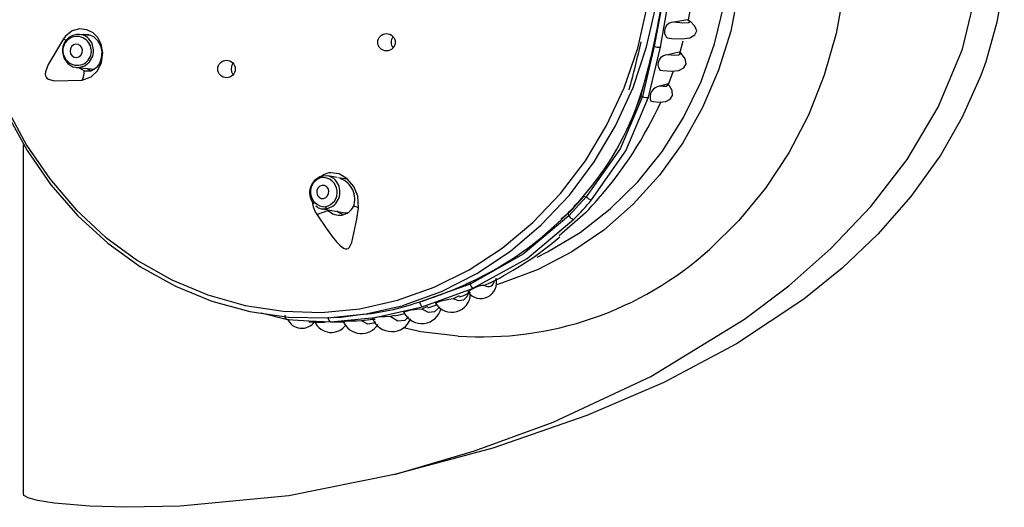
# Model space of a CAD drawing. Header units: millimetres. Extents: x 2845.84 to 2846.96, y 2905.71 to 2908.01.
# Tile 32 of 33: x 2846.6268 to 2846.7007, y 2907.2474 to 2907.2839. Entities that reach past the tile are written whole.
import ezdxf

# ---------------------------------------------------------------- set-up
doc = ezdxf.new("R2010")
doc.units = ezdxf.units.MM
doc.layers.add('SANINDUSA', color=3, linetype='Continuous')

msp = doc.modelspace()

# ---------------------------------------------------------------- linework, layer by layer
at = {"layer": 'SANINDUSA', "linetype": 'Continuous'}
for p, q in [((2846.676962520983, 2907.283895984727), (2846.6759101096, 2907.283715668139)), ((2846.632141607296, 2907.282729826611), (2846.631309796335, 2907.282809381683)), ((2846.673438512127, 2907.278174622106), (2846.674438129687, 2907.28191304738)), ((2846.674438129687, 2907.28191304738), (2846.673542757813, 2907.27815558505)), ((2846.67400121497, 2907.278108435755), (2846.674899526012, 2907.28185958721)), ((2846.674438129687, 2907.28191304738), (2846.674438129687, 2907.28191304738)), ((2846.676302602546, 2907.281473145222), (2846.675452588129, 2907.28127770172)), ((2846.631071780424, 2907.28032073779), (2846.632458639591, 2907.28018809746)), ((2846.675845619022, 2907.2800584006), (2846.675474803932, 2907.279028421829)), ((2846.675406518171, 2907.279082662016), (2846.674842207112, 2907.278923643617)), ((2846.673438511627, 2907.278174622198), (2846.673043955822, 2907.277281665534)), ((2846.67340808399, 2907.278190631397), (2846.673395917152, 2907.278197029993)), ((2846.673542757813, 2907.27815558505), (2846.673438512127, 2907.278174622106)), ((2846.627109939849, 2907.248315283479), (2846.627109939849, 2907.274525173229)), ((2846.65062715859, 2907.272078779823), (2846.649935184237, 2907.272200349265)), ((2846.65136144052, 2907.271949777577), (2846.650743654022, 2907.272058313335)), ((2846.669331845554, 2907.27063938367), (2846.668017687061, 2907.269209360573)), ((2846.669159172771, 2907.270670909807), (2846.669134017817, 2907.270695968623)), ((2846.669159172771, 2907.270670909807), (2846.669331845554, 2907.27063938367)), ((2846.649502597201, 2907.269738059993), (2846.651238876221, 2907.269433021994)), ((2846.649502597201, 2907.269738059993), (2846.649847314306, 2907.269736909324)), ((2846.649985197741, 2907.269589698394), (2846.649913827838, 2907.269665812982)), ((2846.651241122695, 2907.269449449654), (2846.651415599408, 2907.269426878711)), ((2846.669272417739, 2907.269430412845), (2846.667301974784, 2907.26770325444)), ((2846.667991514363, 2907.269400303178), (2846.667462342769, 2907.268951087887)), ((2846.667991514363, 2907.269400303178), (2846.667971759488, 2907.269422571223)), ((2846.668017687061, 2907.269209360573), (2846.667991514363, 2907.269400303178)), ((2846.660617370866, 2907.264090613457), (2846.656820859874, 2907.262742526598)), ((2846.657006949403, 2907.262389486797), (2846.660802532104, 2907.263746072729)), ((2846.660274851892, 2907.264079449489), (2846.660601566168, 2907.264205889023)), ((2846.660601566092, 2907.264205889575), (2846.660617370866, 2907.264090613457)), ((2846.662110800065, 2907.264191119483), (2846.661706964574, 2907.263992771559)), ((2846.656820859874, 2907.262742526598), (2846.657082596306, 2907.262844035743)), ((2846.659798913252, 2907.263199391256), (2846.65935662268, 2907.262981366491)), ((2846.652826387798, 2907.261863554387), (2846.655584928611, 2907.262493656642)), ((2846.6574065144, 2907.262408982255), (2846.656984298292, 2907.262202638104)), ((2846.657446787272, 2907.262297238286), (2846.658131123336, 2907.262535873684)), ((2846.644924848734, 2907.261944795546), (2846.646914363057, 2907.261427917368)), ((2846.646914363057, 2907.261427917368), (2846.648520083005, 2907.261338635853)), ((2846.648520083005, 2907.261338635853), (2846.650163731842, 2907.26124724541)), ((2846.652467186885, 2907.26137060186), (2846.653338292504, 2907.261469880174)), ((2846.65497220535, 2907.261741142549), (2846.654622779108, 2907.261652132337)), ((2846.654977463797, 2907.261718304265), (2846.655720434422, 2907.261887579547)), ((2846.650193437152, 2907.261260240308), (2846.651211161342, 2907.261264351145))]:
    msp.add_line(p, q, dxfattribs=at)
at = {"layer": 'SANINDUSA', "linetype": 'Continuous', "flags": 128}
for points in [[(2846.654945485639, 2907.249819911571), (2846.66094316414, 2907.251578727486), (2846.666853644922, 2907.253749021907), (2846.674173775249, 2907.257164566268), (2846.681205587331, 2907.261451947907), (2846.684532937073, 2907.263960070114), (2846.687698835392, 2907.266750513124), (2846.690696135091, 2907.269903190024), (2846.693408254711, 2907.273416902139), (2846.695746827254, 2907.27734526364), (2846.69756582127, 2907.281699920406), (2846.698671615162, 2907.28630624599), (2846.698961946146, 2907.291230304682), (2846.698499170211, 2907.295368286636), (2846.697388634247, 2907.299480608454), (2846.695263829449, 2907.304223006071), (2846.692391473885, 2907.308652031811), (2846.689948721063, 2907.31160086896), (2846.687262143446, 2907.314327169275), (2846.681245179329, 2907.31919278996), (2846.675839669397, 2907.322598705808), (2846.670145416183, 2907.325503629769), (2846.662655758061, 2907.328516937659), (2846.654914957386, 2907.330863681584)], [(2846.66617149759, 2907.315290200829), (2846.667632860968, 2907.314534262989), (2846.670059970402, 2907.312971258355), (2846.672309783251, 2907.311113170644), (2846.674352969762, 2907.308984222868), (2846.676162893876, 2907.306612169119), (2846.677715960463, 2907.304027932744), (2846.678991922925, 2907.301265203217), (2846.67997414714, 2907.298359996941), (2846.680649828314, 2907.295350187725), (2846.681010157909, 2907.292275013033), (2846.681050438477, 2907.289174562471), (2846.680770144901, 2907.286089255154), (2846.680172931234, 2907.28305931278), (2846.679266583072, 2907.280124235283), (2846.678062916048, 2907.277322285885), (2846.676577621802, 2907.274689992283), (2846.674830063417, 2907.27226167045), (2846.672843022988, 2907.270068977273), (2846.670642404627, 2907.268140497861), (2846.668256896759, 2907.266501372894), (2846.665717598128, 2907.265172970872), (2846.663057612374, 2907.264172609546), (2846.662609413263, 2907.264040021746)], [(2846.665640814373, 2907.266114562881), (2846.666432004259, 2907.266504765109), (2846.668870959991, 2907.267963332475), (2846.671139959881, 2907.269724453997), (2846.673208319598, 2907.271764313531), (2846.675048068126, 2907.274055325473), (2846.676634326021, 2907.27656650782), (2846.677945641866, 2907.279263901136), (2846.678964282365, 2907.282111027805), (2846.679676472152, 2907.285069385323), (2846.680072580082, 2907.288098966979), (2846.680147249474, 2907.291158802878), (2846.679899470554, 2907.29420751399), (2846.679332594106, 2907.297203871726), (2846.678454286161, 2907.300107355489), (2846.677276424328, 2907.302878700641), (2846.675814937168, 2907.305480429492), (2846.674089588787, 2907.307877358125), (2846.672123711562, 2907.31003707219), (2846.66994389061, 2907.311930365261), (2846.668078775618, 2907.313227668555)], [(2846.675569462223, 2907.289454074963), (2846.67512980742, 2907.285640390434), (2846.674438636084, 2907.281915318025)], [(2846.674899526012, 2907.28185958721), (2846.675553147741, 2907.285588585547), (2846.676029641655, 2907.289393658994)], [(2846.700708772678, 2907.286835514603), (2846.700158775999, 2907.283717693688), (2846.699310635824, 2907.280753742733), (2846.698936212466, 2907.279718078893), (2846.697552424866, 2907.276604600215), (2846.695939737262, 2907.273784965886), (2846.69369245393, 2907.270643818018), (2846.691220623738, 2907.267832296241), (2846.688527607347, 2907.265272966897), (2846.685660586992, 2907.262957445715), (2846.680614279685, 2907.259606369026), (2846.675159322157, 2907.256708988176), (2846.669381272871, 2907.254226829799)], [(2846.688654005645, 2907.286083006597), (2846.688078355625, 2907.282874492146), (2846.687191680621, 2907.279753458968), (2846.686004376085, 2907.276756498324), (2846.684530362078, 2907.273918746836), (2846.682786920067, 2907.271273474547), (2846.680794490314, 2907.268851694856), (2846.678576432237, 2907.266681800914)], [(2846.655584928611, 2907.262493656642), (2846.655691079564, 2907.262524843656), (2846.658470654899, 2907.263535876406), (2846.661130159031, 2907.264883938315), (2846.663636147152, 2907.266552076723), (2846.665957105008, 2907.26851931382), (2846.668063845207, 2907.270760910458), (2846.669929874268, 2907.273248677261), (2846.671531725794, 2907.275951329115), (2846.672849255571, 2907.278834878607), (2846.6738658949, 2907.281863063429), (2846.674568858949, 2907.284997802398)], [(2846.677002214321, 2907.283845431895), (2846.677009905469, 2907.283875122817), (2846.677215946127, 2907.284998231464)], [(2846.652336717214, 2907.262245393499), (2846.655164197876, 2907.262874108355), (2846.657910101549, 2907.263848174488), (2846.6605398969, 2907.265155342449), (2846.663020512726, 2907.266779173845), (2846.665320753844, 2907.268699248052), (2846.667411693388, 2907.270891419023), (2846.66926703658, 2907.273328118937), (2846.670863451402, 2907.275978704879), (2846.672180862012, 2907.278809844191), (2846.673202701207, 2907.281785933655), (2846.673916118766, 2907.284869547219)], [(2846.67540434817, 2907.282545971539), (2846.675748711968, 2907.282500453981), (2846.676512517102, 2907.282474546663), (2846.67710717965, 2907.282558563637), (2846.677491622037, 2907.28276293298), (2846.677623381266, 2907.28307177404), (2846.67749331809, 2907.283429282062), (2846.677150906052, 2907.283762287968), (2846.676994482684, 2907.283849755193)], [(2846.676962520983, 2907.283895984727), (2846.677127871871, 2907.283753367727), (2846.676998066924, 2907.283672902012), (2846.676582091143, 2907.28366020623), (2846.6759101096, 2907.283715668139)], [(2846.676995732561, 2907.283851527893), (2846.676990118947, 2907.283907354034), (2846.676962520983, 2907.283895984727)], [(2846.631491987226, 2907.279375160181), (2846.632183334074, 2907.279614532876), (2846.632654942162, 2907.28006939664), (2846.632960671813, 2907.280699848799), (2846.633056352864, 2907.281412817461), (2846.632936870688, 2907.282075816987), (2846.632670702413, 2907.282571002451), (2846.632316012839, 2907.2829201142), (2846.631856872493, 2907.283153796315), (2846.631309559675, 2907.283220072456), (2846.630743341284, 2907.283062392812), (2846.630243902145, 2907.282670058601), (2846.63008857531, 2907.282467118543)], [(2846.631309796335, 2907.282809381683), (2846.631124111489, 2907.282811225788), (2846.631093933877, 2907.28280852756)], [(2846.631538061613, 2907.282787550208), (2846.631597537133, 2907.282813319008), (2846.631973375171, 2907.282805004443), (2846.632345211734, 2907.282638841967), (2846.632654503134, 2907.282339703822), (2846.632868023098, 2907.281943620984), (2846.632964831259, 2907.281491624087), (2846.632938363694, 2907.281035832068), (2846.632798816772, 2907.280626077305), (2846.632561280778, 2907.280298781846), (2846.632240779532, 2907.280088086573), (2846.632093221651, 2907.280044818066), (2846.631715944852, 2907.280056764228), (2846.631644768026, 2907.280078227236), (2846.631644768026, 2907.280078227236)], [(2846.630088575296, 2907.282467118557), (2846.628942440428, 2907.280543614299), (2846.628748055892, 2907.279992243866), (2846.628732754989, 2907.279828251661), (2846.628749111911, 2907.27970385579), (2846.628789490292, 2907.27960741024), (2846.62885105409, 2907.279529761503), (2846.62898082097, 2907.279440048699), (2846.62940998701, 2907.279327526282), (2846.631491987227, 2907.279375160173)], [(2846.630636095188, 2907.281354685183), (2846.630745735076, 2907.2812005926), (2846.630902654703, 2907.281103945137), (2846.631082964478, 2907.281079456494), (2846.631259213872, 2907.281130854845), (2846.631404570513, 2907.281250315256), (2846.631496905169, 2907.281419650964), (2846.631522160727, 2907.281613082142), (2846.631476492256, 2907.281801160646), (2846.631366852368, 2907.281955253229), (2846.63120993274, 2907.282051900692), (2846.631029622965, 2907.282076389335), (2846.630853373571, 2907.282024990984), (2846.63070801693, 2907.281905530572), (2846.630615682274, 2907.281736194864), (2846.630590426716, 2907.281542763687), (2846.630636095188, 2907.281354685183)], [(2846.632351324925, 2907.281454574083), (2846.632355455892, 2907.281652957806), (2846.632241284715, 2907.282123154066)], [(2846.676371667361, 2907.281429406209), (2846.676389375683, 2907.281479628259), (2846.676611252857, 2907.282336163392)], [(2846.630030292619, 2907.281675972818), (2846.630026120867, 2907.281477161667), (2846.630140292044, 2907.281006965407), (2846.630414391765, 2907.28062173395), (2846.630806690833, 2907.280380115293), (2846.631257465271, 2907.280318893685), (2846.631698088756, 2907.280447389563), (2846.632061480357, 2907.280746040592), (2846.632292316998, 2907.281169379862), (2846.632351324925, 2907.281454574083)], [(2846.674847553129, 2907.280136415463), (2846.675088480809, 2907.280092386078), (2846.675748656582, 2907.280046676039), (2846.676284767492, 2907.280111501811), (2846.676657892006, 2907.280300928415), (2846.67682214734, 2907.280605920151), (2846.676755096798, 2907.280977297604), (2846.676486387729, 2907.281342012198), (2846.676355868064, 2907.281441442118)], [(2846.676302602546, 2907.281473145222), (2846.676383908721, 2907.281330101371), (2846.676263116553, 2907.281247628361), (2846.675946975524, 2907.281229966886), (2846.675452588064, 2907.281277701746)], [(2846.676361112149, 2907.281447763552), (2846.676340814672, 2907.281492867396), (2846.676302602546, 2907.281473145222)], [(2846.631644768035, 2907.280078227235), (2846.631311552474, 2907.280278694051), (2846.63129496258, 2907.280299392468)], [(2846.631888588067, 2907.280242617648), (2846.632167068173, 2907.28008435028), (2846.632208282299, 2907.280078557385)], [(2846.674164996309, 2907.277817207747), (2846.674323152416, 2907.277779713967), (2846.674848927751, 2907.277725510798), (2846.675300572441, 2907.277773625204), (2846.6756382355, 2907.277942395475), (2846.67581196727, 2907.278228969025), (2846.675790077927, 2907.278590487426), (2846.675588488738, 2907.278956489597), (2846.675486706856, 2907.279055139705)], [(2846.675406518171, 2907.279082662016), (2846.675429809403, 2907.278973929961), (2846.675340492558, 2907.278909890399), (2846.675141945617, 2907.278893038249), (2846.674842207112, 2907.278923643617)], [(2846.675492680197, 2907.279059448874), (2846.675495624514, 2907.279078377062), (2846.675441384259, 2907.27909957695), (2846.675406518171, 2907.279082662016)], [(2846.673542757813, 2907.27815558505), (2846.671873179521, 2907.274226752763), (2846.669331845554, 2907.27063938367)], [(2846.669735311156, 2907.270393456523), (2846.672315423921, 2907.274080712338), (2846.67400121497, 2907.278108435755)], [(2846.625855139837, 2907.276866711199), (2846.627366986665, 2907.27410165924), (2846.629149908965, 2907.271540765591), (2846.631181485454, 2907.269216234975), (2846.633436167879, 2907.267157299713), (2846.635885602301, 2907.26538985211), (2846.63849898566, 2907.263936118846), (2846.641243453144, 2907.262814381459), (2846.644084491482, 2907.262038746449), (2846.64698637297, 2907.261618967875), (2846.649912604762, 2907.261560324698), (2846.652826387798, 2907.261863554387), (2846.652826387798, 2907.261863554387)], [(2846.625855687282, 2907.277247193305), (2846.62732737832, 2907.274510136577), (2846.629067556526, 2907.271972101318), (2846.631054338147, 2907.269665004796), (2846.633262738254, 2907.267617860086), (2846.635664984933, 2907.265856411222), (2846.638230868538, 2907.264402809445), (2846.640928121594, 2907.26327533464), (2846.64372282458, 2907.262488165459), (2846.646579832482, 2907.262051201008), (2846.64946321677, 2907.261969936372), (2846.652336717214, 2907.262245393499)], [(2846.652227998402, 2907.269806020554), (2846.652178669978, 2907.270691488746), (2846.651884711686, 2907.271399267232), (2846.651394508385, 2907.271977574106), (2846.65078053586, 2907.272342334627), (2846.650159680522, 2907.272440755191), (2846.650012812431, 2907.27242447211), (2846.649664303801, 2907.27231533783), (2846.649441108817, 2907.272153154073)], [(2846.64958075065, 2907.272184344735), (2846.649325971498, 2907.272127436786), (2846.649114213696, 2907.27199101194)], [(2846.650379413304, 2907.27200523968), (2846.650028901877, 2907.272179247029), (2846.649590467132, 2907.272201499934)], [(2846.649608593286, 2907.270504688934), (2846.649776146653, 2907.270570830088), (2846.649910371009, 2907.270701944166), (2846.649990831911, 2907.270878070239), (2846.650005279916, 2907.271072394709), (2846.649951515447, 2907.271255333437), (2846.649837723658, 2907.271399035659), (2846.649681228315, 2907.271481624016), (2846.649505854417, 2907.271490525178), (2846.649338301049, 2907.271424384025), (2846.649204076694, 2907.271293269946), (2846.649123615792, 2907.271117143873), (2846.649109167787, 2907.270922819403), (2846.649162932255, 2907.270739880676), (2846.649276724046, 2907.270596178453), (2846.649433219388, 2907.270513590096), (2846.649608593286, 2907.270504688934)], [(2846.64912920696, 2907.269288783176), (2846.649801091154, 2907.268290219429), (2846.650266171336, 2907.267652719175), (2846.650594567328, 2907.267249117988), (2846.650833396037, 2907.266997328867), (2846.651111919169, 2907.266782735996), (2846.651236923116, 2907.266732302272), (2846.65135804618, 2907.266726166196), (2846.651457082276, 2907.26676443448), (2846.6515620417, 2907.266862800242), (2846.651737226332, 2907.267211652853), (2846.652106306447, 2907.268959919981), (2846.652227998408, 2907.269806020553)], [(2846.649847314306, 2907.269736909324), (2846.650266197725, 2907.269902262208), (2846.650311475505, 2907.269933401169)], [(2846.651075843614, 2907.269316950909), (2846.650730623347, 2907.269447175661), (2846.650611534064, 2907.269542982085)], [(2846.668017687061, 2907.269209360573), (2846.664608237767, 2907.266321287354), (2846.660617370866, 2907.264090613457)], [(2846.660802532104, 2907.263746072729), (2846.664899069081, 2907.266010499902), (2846.668404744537, 2907.268945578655)], [(2846.660553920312, 2907.263571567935), (2846.660381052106, 2907.263139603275), (2846.660113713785, 2907.262890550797), (2846.659766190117, 2907.262837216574), (2846.659356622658, 2907.262981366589)], [(2846.65935662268, 2907.262981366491), (2846.659012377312, 2907.262929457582), (2846.658807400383, 2907.262893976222), (2846.658550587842, 2907.262838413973), (2846.658409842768, 2907.262800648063), (2846.658268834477, 2907.262755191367), (2846.658164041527, 2907.262713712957), (2846.658091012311, 2907.262677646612), (2846.658025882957, 2907.262631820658), (2846.658011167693, 2907.262585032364), (2846.658018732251, 2907.262583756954)], [(2846.65982513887, 2907.263126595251), (2846.660141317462, 2907.263236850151), (2846.66065271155, 2907.263482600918)], [(2846.650163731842, 2907.26124724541), (2846.653497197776, 2907.261588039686), (2846.657006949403, 2907.262389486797)], [(2846.656984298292, 2907.262202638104), (2846.656615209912, 2907.262174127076), (2846.656423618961, 2907.262156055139), (2846.65619030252, 2907.262126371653), (2846.656043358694, 2907.262101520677), (2846.655893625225, 2907.262069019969), (2846.655782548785, 2907.262037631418), (2846.655706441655, 2907.262009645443), (2846.655637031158, 2907.261972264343), (2846.655614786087, 2907.261929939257), (2846.655627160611, 2907.261926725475)], [(2846.658318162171, 2907.262383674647), (2846.658309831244, 2907.262362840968), (2846.65795000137, 2907.262020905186), (2846.657497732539, 2907.261966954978), (2846.656984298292, 2907.262202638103)], [(2846.650449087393, 2907.261608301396), (2846.650927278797, 2907.261619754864), (2846.652366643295, 2907.261806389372)], [(2846.652453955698, 2907.261334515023), (2846.652081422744, 2907.261319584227), (2846.651888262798, 2907.261317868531), (2846.651652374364, 2907.261315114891), (2846.651503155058, 2907.261311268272), (2846.651350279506, 2907.261304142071), (2846.651236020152, 2907.261295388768), (2846.65115697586, 2907.261286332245), (2846.651083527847, 2907.261272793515), (2846.651056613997, 2907.261256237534), (2846.651057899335, 2907.261256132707)], [(2846.653527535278, 2907.261263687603), (2846.653390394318, 2907.261147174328), (2846.652929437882, 2907.261091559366), (2846.652453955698, 2907.261334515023)], [(2846.654622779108, 2907.261652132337), (2846.654253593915, 2907.26164164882), (2846.654070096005, 2907.261634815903), (2846.653849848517, 2907.26162143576), (2846.653697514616, 2907.261607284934), (2846.653544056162, 2907.261587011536), (2846.653432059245, 2907.26156625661), (2846.653353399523, 2907.26154623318), (2846.653282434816, 2907.261517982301), (2846.653265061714, 2907.261484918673), (2846.653401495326, 2907.261460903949), (2846.653484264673, 2907.261462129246)], [(2846.655997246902, 2907.261630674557), (2846.65571559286, 2907.261360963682), (2846.655190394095, 2907.261318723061), (2846.654622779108, 2907.261652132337)], [(2846.64851169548, 2907.26127107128), (2846.648674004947, 2907.261254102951), (2846.649739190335, 2907.261258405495)], [(2846.65561813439, 2907.260824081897), (2846.656924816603, 2907.26053502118), (2846.659709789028, 2907.260207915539)], [(2846.669381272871, 2907.254226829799), (2846.662311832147, 2907.251794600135), (2846.654945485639, 2907.249819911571)], [(2846.654945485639, 2907.249819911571), (2846.646999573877, 2907.248225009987), (2846.638867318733, 2907.247433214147), (2846.634865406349, 2907.24735644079), (2846.632067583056, 2907.247443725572), (2846.629394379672, 2907.247675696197), (2846.628155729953, 2907.247874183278), (2846.627443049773, 2907.248065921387), (2846.627165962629, 2907.248213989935), (2846.627134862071, 2907.248248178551), (2846.627113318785, 2907.248291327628), (2846.627109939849, 2907.248315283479)]]:
    msp.add_lwpolyline(points, dxfattribs=at)
at = {"layer": 'SANINDUSA', "linetype": 'Continuous'}
for centre, radius in [((2846.654340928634, 2907.282216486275), 0.0006531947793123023), ((2846.642334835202, 2907.280212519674), 0.0006531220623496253)]:
    msp.add_circle(centre, radius, dxfattribs=at)
for centre, radius, start, end in [((2846.620720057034, 2907.29381878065), 0.05497097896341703, 347.4902162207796, 355.4481800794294), ((2846.675879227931, 2907.283036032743), 0.0006803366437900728, 87.39835049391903, 225.7286989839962), ((2846.631241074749, 2907.281588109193), 0.001227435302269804, 97.08928839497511, 175.8314378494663), ((2846.631195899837, 2907.28167946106), 0.001135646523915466, 22.9978382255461, 84.24400261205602), ((2846.631106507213, 2907.281600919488), 0.001055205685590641, 26.17922280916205, 209.7812701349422), ((2846.629156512, 2907.280523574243), 0.00215548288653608, 58.46623926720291, 64.37907495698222), ((2846.631137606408, 2907.281542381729), 0.001055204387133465, 206.1814666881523, 29.77902629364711), ((2846.655394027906, 2907.28221969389), 0.0007026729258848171, 145.3341161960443, 217.070152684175), ((2846.62012009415, 2907.293626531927), 0.05452525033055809, 344.0507663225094, 347.9635683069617), ((2846.631617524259, 2907.291316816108), 0.04379036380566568, 342.5308741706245, 347.5976436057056), ((2846.674788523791, 2907.282919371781), 0.001065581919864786, 250.8022915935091, 275.9793786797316), ((2846.675427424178, 2907.280563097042), 0.0007150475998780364, 87.98323076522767, 215.8939807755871), ((2846.643386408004, 2907.280215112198), 0.0007043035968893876, 147.4521690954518, 214.8313751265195), ((2846.630269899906, 2907.280008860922), 0.001376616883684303, 332.5914699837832, 2.888298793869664), ((2846.674945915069, 2907.278101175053), 0.000828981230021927, 97.18669820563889, 199.7588793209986), ((2846.652785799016, 2907.284937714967), 0.0216851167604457, 318.8328442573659, 341.8183847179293), ((2846.647095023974, 2907.290631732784), 0.03068606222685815, 318.9426861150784, 335.1480648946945), ((2846.673830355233, 2907.278699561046), 0.0006153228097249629, 242.1348130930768, 286.1214879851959), ((2846.649774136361, 2907.270995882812), 0.00119406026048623, 123.5504591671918, 171.7554565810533), ((2846.649731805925, 2907.270993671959), 0.001102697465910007, 100.9460518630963, 270.9531471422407), ((2846.649617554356, 2907.272105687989), 9.956730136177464e-05, 105.7862539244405, 197.1624981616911), ((2846.649540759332, 2907.270973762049), 0.001102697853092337, 280.9462820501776, 90.95291696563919), ((2846.649529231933, 2907.270996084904), 0.001319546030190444, 306.3568570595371, 49.88690916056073), ((2846.650361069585, 2907.270477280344), 0.001600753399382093, 338.9287001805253, 70.61785767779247), ((2846.649782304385, 2907.270921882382), 0.001214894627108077, 168.3548251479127, 222.0035006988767), ((2846.651153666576, 2907.270614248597), 0.002419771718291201, 188.1918887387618, 213.2137932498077), ((2846.648428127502, 2907.288497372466), 0.02730936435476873, 315.6064707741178, 319.2289323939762), ((2846.648485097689, 2907.288498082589), 0.02729881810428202, 315.6064707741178, 319.2289324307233), ((2846.648617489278, 2907.288464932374), 0.02779461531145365, 315.3905040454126, 319.4448991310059), ((2846.649581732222, 2907.288490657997), 0.02740467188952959, 315.9320649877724, 318.9033381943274), ((2846.669892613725, 2907.271105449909), 0.0007291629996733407, 219.7306841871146, 257.5416227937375), ((2846.649610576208, 2907.270525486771), 0.0008097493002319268, 225.9746990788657, 287.6499296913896), ((2846.652240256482, 2907.261806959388), 0.008102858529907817, 106.1590140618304, 112.5782409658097), ((2846.649944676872, 2907.269905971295), 0.0001950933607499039, 184.3637268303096, 240.062416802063), ((2846.650807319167, 2907.270420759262), 0.001168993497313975, 225.3098189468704, 333.6426051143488), ((2846.651898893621, 2907.269298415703), 0.0006049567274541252, 57.0427072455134, 94.18110960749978), ((2846.649997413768, 2907.287081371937), 0.02519756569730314, 294.7534826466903, 315.4108276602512), ((2846.668547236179, 2907.269570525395), 0.0006409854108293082, 214.2948979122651, 257.155787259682), ((2846.651119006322, 2907.286563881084), 0.02493415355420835, 296.1648716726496, 310.6111753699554), ((2846.661483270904, 2907.285725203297), 0.02558959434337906, 266.0414252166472, 311.9108218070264), ((2846.661414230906, 2907.264208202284), 0.001197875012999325, 216.4960967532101, 15.27943786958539), ((2846.661975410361, 2907.264390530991), 0.0004798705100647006, 235.9847896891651, 356.332078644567), ((2846.647773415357, 2907.291637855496), 0.03026681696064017, 287.2829389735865, 294.9650940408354), ((2846.661812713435, 2907.261923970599), 0.00207150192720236, 92.92618514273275, 131.6076885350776), ((2846.661821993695, 2907.264515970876), 0.001277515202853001, 199.4483419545, 217.060129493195), ((2846.659225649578, 2907.263388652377), 0.001417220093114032, 213.4523047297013, 358.4958291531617), ((2846.650797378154, 2907.27991459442), 0.01818422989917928, 274.9539965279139, 289.1594208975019), ((2846.656987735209, 2907.262630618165), 0.001497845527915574, 207.0473623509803, 346.5054241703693), ((2846.657408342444, 2907.262826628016), 0.0005934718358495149, 188.1468599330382, 227.4411408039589), ((2846.646987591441, 2907.261702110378), 0.000283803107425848, 166.2484026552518, 255.047076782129), ((2846.647985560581, 2907.261946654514), 0.00117485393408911, 204.0499438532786, 324.6642795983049), ((2846.650301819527, 2907.261553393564), 0.0003358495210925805, 172.2207945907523, 245.7223132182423), ((2846.654733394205, 2907.262067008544), 0.001540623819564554, 200.8603882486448, 337.6515545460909), ((2846.649901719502, 2907.281370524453), 0.02014897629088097, 267.2462284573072, 269.537609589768), ((2846.650198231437, 2907.261818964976), 0.001356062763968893, 203.9691120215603, 324.9063514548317), ((2846.652455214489, 2907.261860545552), 0.001479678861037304, 203.1264583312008, 327.6847671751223)]:
    msp.add_arc(centre, radius, start, end, dxfattribs=at)

doc.saveas('drawing.dxf')
